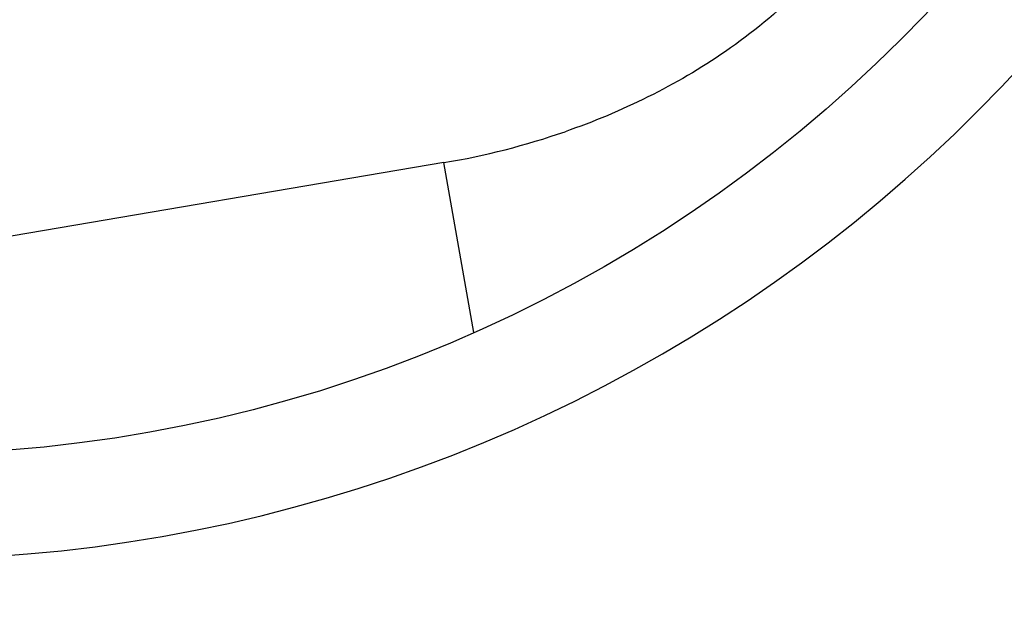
# Model space of a CAD drawing. Header units: millimetres. Extents: x 0 to 210, y 0 to 297.
# Tile 40 of 73: x 54.3717 to 54.4108, y 151.8086 to 151.8323. Entities that reach past the tile are written whole.
import ezdxf
from ezdxf.enums import TextEntityAlignment as Align

# ---------------------------------------------------------------- set-up
doc = ezdxf.new("R2010")
doc.units = ezdxf.units.MM
doc.header["$LTSCALE"] = 19.36
doc.layers.get('0').update_dxf_attribs({"linetype": 'CONTINUOUS'})
doc.layers.add('Z_DIM_2D', color=7, linetype='CONTINUOUS')
doc.styles.add('TEXTSTYLE_3', font='helveticaneueltw1g-ltcn.otf')
doc.styles.add('TEXTSTYLE_4', font='gdt', dxfattribs={"width": 0.7})
doc.dimstyles.new('DIMSTYLE_1', dxfattribs={"dimtxt": 1.4, "dimasz": 3.5, "dimexe": 1.5, "dimexo": 0, "dimgap": 0.35, "dimtad": 0, "dimtih": 1, "dimtoh": 1, "dimlfac": 12.000000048, "dimdsep": 46, "dimtxsty": 'TEXTSTYLE_3', "dimblk": '_FILLED', "dimblk1": '_FILLED', "dimblk2": '_FILLED', "dimcen": 0.09, "dimclrt": 5, "dimazin": 2, "dimtol": 1, "dimtp": 0.3, "dimtm": 0.3, "dimtfac": 1, "dimtofl": 0, "dimtmove": 0, "dimatfit": 3, "dimldrblk": '_FILLED', "dimfxl": 1, "dimtolj": 1, "dimarcsym": 0})
doc.dimstyles.new('DIMSTYLE_3', dxfattribs={"dimtxt": 1.4, "dimasz": 3.5, "dimexe": 1.5, "dimexo": 0, "dimgap": 0.35, "dimtad": 0, "dimtih": 1, "dimtoh": 1, "dimdec": 3, "dimlfac": 12.000000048, "dimdsep": 46, "dimtxsty": 'TEXTSTYLE_3', "dimblk": '_FILLED', "dimblk1": '_FILLED', "dimblk2": '_FILLED', "dimcen": 0.09, "dimclrt": 5, "dimazin": 2, "dimtol": 1, "dimtp": 0.3, "dimtm": 0.3, "dimtfac": 1, "dimtdec": 3, "dimtofl": 0, "dimtmove": 0, "dimatfit": 3, "dimldrblk": '_FILLED', "dimfxl": 1, "dimtolj": 1, "dimarcsym": 0})
doc.dimstyles.new('DIMSTYLE_4', dxfattribs={"dimtxt": 1.4, "dimasz": 3.5, "dimexe": 1.5, "dimexo": 0, "dimgap": 0.35, "dimtad": 0, "dimtih": 1, "dimtoh": 1, "dimdec": 3, "dimlfac": 12.000000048, "dimdsep": 46, "dimtxsty": 'TEXTSTYLE_3', "dimblk": '_FILLED', "dimblk1": '_FILLED', "dimblk2": '_FILLED', "dimcen": 0.09, "dimclrt": 5, "dimazin": 2, "dimtol": 1, "dimtp": 0.4, "dimtm": 0.4, "dimtfac": 1, "dimtdec": 3, "dimtofl": 0, "dimtmove": 0, "dimatfit": 3, "dimldrblk": '_FILLED', "dimfxl": 1, "dimtolj": 1, "dimarcsym": 0})

# ---------------------------------------------------------------- blocks, each defined once
blk = doc.blocks.new('*D0')
at = {"layer": 'Z_DIM_2D', "color": 2, "linetype": 'CONTINUOUS'}
blk.add_line((53.7385570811, 152.5150399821), (53.7385570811, 147.3402091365), dxfattribs=at)
at = {"layer": 'Z_DIM_2D', "color": 5, "linetype": 'CONTINUOUS'}
for s, height, style, p in [('0.3', 0.98, 'TEXTSTYLE_3', (54.2285570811, 146.6402091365)), ('`', 0.98, 'TEXTSTYLE_4', (54.2285570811, 144.9946867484)), ('34.48', 1.4, 'TEXTSTYLE_3', (54.4385570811, 143.8513534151))]:
    blk.add_text(s, height=height, rotation=90, dxfattribs=dict(at, style=style)).set_placement(p, align=Align.RIGHT)
blk = doc.blocks.new('_FILLED')
at = {"color": 0, "linetype": 'BYBLOCK'}
blk.add_solid([(0, 0), (-1, 0.125), (-1, -0.125)], dxfattribs=at)
blk = doc.blocks.new('_NONE')
blk = doc.blocks.new('*D2')
at = {"layer": 'Z_DIM_2D', "color": 2, "linetype": 'CONTINUOUS'}
for p, q in [((54.1564952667, 152.4525399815), (54.1564952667, 150.5886575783)), ((54.1564952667, 150.5886575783), (56.1076576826, 150.163455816)), ((56.1076576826, 150.163455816), (56.1076576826, 147.3402091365))]:
    blk.add_line(p, q, dxfattribs=at)
at = {"layer": 'Z_DIM_2D', "color": 5, "linetype": 'CONTINUOUS'}
for s, height, style, p in [('0.3', 0.98, 'TEXTSTYLE_3', (56.5976576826, 146.6402091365)), ('`', 0.98, 'TEXTSTYLE_4', (56.5976576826, 144.9946867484)), ('39.5', 1.4, 'TEXTSTYLE_3', (56.8076576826, 143.8513534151))]:
    blk.add_text(s, height=height, rotation=90, dxfattribs=dict(at, style=style)).set_placement(p, align=Align.RIGHT)
blk = doc.blocks.new('*D3')
at = {"layer": 'Z_DIM_2D', "color": 2, "linetype": 'CONTINUOUS'}
for p, q in [((60.8231622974, 152.4525399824), (60.8231622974, 150.4755057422)), ((60.8231622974, 150.4755057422), (58.7593553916, 149.977222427)), ((58.7593553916, 149.977222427), (58.7593553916, 147.3402091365))]:
    blk.add_line(p, q, dxfattribs=at)
at = {"layer": 'Z_DIM_2D', "color": 5, "linetype": 'CONTINUOUS'}
for s, height, style, p in [('0.3', 0.98, 'TEXTSTYLE_3', (59.2493553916, 146.6402091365)), ('`', 0.98, 'TEXTSTYLE_4', (59.2493553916, 144.9946867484)), ('119.5', 1.4, 'TEXTSTYLE_3', (59.4593553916, 143.8513534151))]:
    blk.add_text(s, height=height, rotation=90, dxfattribs=dict(at, style=style)).set_placement(p, align=Align.RIGHT)
blk = doc.blocks.new('*D4')
at = {"layer": 'Z_DIM_2D', "color": 2, "linetype": 'CONTINUOUS'}
blk.add_line((61.2648277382, 152.5150399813), (61.2648277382, 147.3402091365), dxfattribs=at)
at = {"layer": 'Z_DIM_2D', "color": 5, "linetype": 'CONTINUOUS'}
for s, height, style, p in [('0.3', 0.98, 'TEXTSTYLE_3', (61.7548277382, 146.6402091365)), ('`', 0.98, 'TEXTSTYLE_4', (61.7548277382, 144.9946867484)), ('124.8', 1.4, 'TEXTSTYLE_3', (61.9648277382, 143.8513534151))]:
    blk.add_text(s, height=height, rotation=90, dxfattribs=dict(at, style=style)).set_placement(p, align=Align.RIGHT)
blk = doc.blocks.new('*D5')
at = {"layer": 'Z_DIM_2D', "color": 2, "linetype": 'CONTINUOUS'}
blk.add_line((63.7398285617, 152.5150399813), (63.7398285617, 147.3402091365), dxfattribs=at)
at = {"layer": 'Z_DIM_2D', "color": 5, "linetype": 'CONTINUOUS'}
for s, height, style, p in [('0.3', 0.98, 'TEXTSTYLE_3', (64.2298285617, 146.6402091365)), ('`', 0.98, 'TEXTSTYLE_4', (64.2298285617, 144.9946867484)), ('154.5', 1.4, 'TEXTSTYLE_3', (64.4398285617, 143.8513534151))]:
    blk.add_text(s, height=height, rotation=90, dxfattribs=dict(at, style=style)).set_placement(p, align=Align.RIGHT)
blk = doc.blocks.new('*D6')
at = {"layer": 'Z_DIM_2D', "color": 2, "linetype": 'CONTINUOUS'}
for p, q in [((64.1564952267, 152.4525399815), (64.1564952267, 150.6542908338)), ((64.1564952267, 150.6542908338), (65.4583074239, 149.952707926)), ((65.4583074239, 149.952707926), (65.4583074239, 147.3402091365))]:
    blk.add_line(p, q, dxfattribs=at)
at = {"layer": 'Z_DIM_2D', "color": 5, "linetype": 'CONTINUOUS'}
for s, height, style, p in [('0.3', 0.98, 'TEXTSTYLE_3', (65.9483074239, 146.6402091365)), ('`', 0.98, 'TEXTSTYLE_4', (65.9483074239, 144.9946867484)), ('159.5', 1.4, 'TEXTSTYLE_3', (66.1583074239, 143.8513534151))]:
    blk.add_text(s, height=height, rotation=90, dxfattribs=dict(at, style=style)).set_placement(p, align=Align.RIGHT)
blk = doc.blocks.new('*D7')
at = {"layer": 'Z_DIM_2D', "color": 2, "linetype": 'CONTINUOUS'}
blk.add_line((67.0731618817, 152.5150399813), (67.0731618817, 147.3402091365), dxfattribs=at)
at = {"layer": 'Z_DIM_2D', "color": 5, "linetype": 'CONTINUOUS'}
for s, height, style, p in [('0.3', 0.98, 'TEXTSTYLE_3', (67.5631618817, 146.6402091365)), ('`', 0.98, 'TEXTSTYLE_4', (67.5631618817, 144.9946867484)), ('194.5', 1.4, 'TEXTSTYLE_3', (67.7731618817, 143.8513534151))]:
    blk.add_text(s, height=height, rotation=90, dxfattribs=dict(at, style=style)).set_placement(p, align=Align.RIGHT)
blk = doc.blocks.new('*D8')
at = {"layer": 'Z_DIM_2D', "color": 2, "linetype": 'CONTINUOUS'}
for p, q in [((67.4898285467, 152.4525399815), (67.4898285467, 150.3189837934)), ((67.4898285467, 150.3189837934), (68.8730183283, 150.0200138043)), ((68.8730183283, 150.0200138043), (68.8730183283, 147.3402091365))]:
    blk.add_line(p, q, dxfattribs=at)
at = {"layer": 'Z_DIM_2D', "color": 5, "linetype": 'CONTINUOUS'}
for s, height, style, p in [('0.3', 0.98, 'TEXTSTYLE_3', (69.3630183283, 146.6402091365)), ('`', 0.98, 'TEXTSTYLE_4', (69.3630183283, 144.9946867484)), ('199.5', 1.4, 'TEXTSTYLE_3', (69.5730183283, 143.8513534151))]:
    blk.add_text(s, height=height, rotation=90, dxfattribs=dict(at, style=style)).set_placement(p, align=Align.RIGHT)
blk = doc.blocks.new('*D9')
at = {"layer": 'Z_DIM_2D', "color": 2, "linetype": 'CONTINUOUS'}
blk.add_line((70.8231622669, 152.4525399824), (70.8231622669, 147.3402091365), dxfattribs=at)
at = {"layer": 'Z_DIM_2D', "color": 5, "linetype": 'CONTINUOUS'}
for s, height, style, p in [('0.3', 0.98, 'TEXTSTYLE_3', (71.3131622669, 146.6402091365)), ('`', 0.98, 'TEXTSTYLE_4', (71.3131622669, 144.9946867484)), ('239.5', 1.4, 'TEXTSTYLE_3', (71.5231622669, 143.8513534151))]:
    blk.add_text(s, height=height, rotation=90, dxfattribs=dict(at, style=style)).set_placement(p, align=Align.RIGHT)
blk = doc.blocks.new('*D10')
at = {"layer": 'Z_DIM_2D', "color": 2, "linetype": 'CONTINUOUS'}
for p, q in [((71.2398281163, 152.5150416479), (71.2398281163, 150.1321599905)), ((71.2398281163, 150.1321599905), (72.6999055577, 149.7999711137)), ((72.6999055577, 149.7999711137), (72.6999055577, 147.3402091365))]:
    blk.add_line(p, q, dxfattribs=at)
at = {"layer": 'Z_DIM_2D', "color": 5, "linetype": 'CONTINUOUS'}
for s, height, style, p in [('0.3', 0.98, 'TEXTSTYLE_3', (73.1899055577, 146.6402091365)), ('`', 0.98, 'TEXTSTYLE_4', (73.1899055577, 144.9946867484)), ('244.5', 1.4, 'TEXTSTYLE_3', (73.3999055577, 143.8513534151))]:
    blk.add_text(s, height=height, rotation=90, dxfattribs=dict(at, style=style)).set_placement(p, align=Align.RIGHT)
blk = doc.blocks.new('*D11')
at = {"layer": 'Z_DIM_2D', "color": 2, "linetype": 'CONTINUOUS'}
blk.add_line((74.181494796, 152.4525416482), (74.181494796, 147.3402091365), dxfattribs=at)
at = {"layer": 'Z_DIM_2D', "color": 5, "linetype": 'CONTINUOUS'}
for s, height, style, p in [('0.3', 0.98, 'TEXTSTYLE_3', (74.671494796, 146.6402091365)), ('`', 0.98, 'TEXTSTYLE_4', (74.671494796, 144.9946867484)), ('279.8', 1.4, 'TEXTSTYLE_3', (74.881494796, 143.8513534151))]:
    blk.add_text(s, height=height, rotation=90, dxfattribs=dict(at, style=style)).set_placement(p, align=Align.RIGHT)
blk = doc.blocks.new('*D12')
at = {"layer": 'Z_DIM_2D', "color": 2, "linetype": 'CONTINUOUS'}
for p, q in [((74.5981618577, 152.5150416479), (74.5981618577, 150.3484979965)), ((74.5981618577, 150.3484979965), (75.7033082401, 149.7638455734)), ((75.7033082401, 149.7638455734), (75.7033082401, 147.3402091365))]:
    blk.add_line(p, q, dxfattribs=at)
at = {"layer": 'Z_DIM_2D', "color": 5, "linetype": 'CONTINUOUS'}
for s, height, style, p in [('0.3', 0.98, 'TEXTSTYLE_3', (76.1933082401, 146.6402091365)), ('`', 0.98, 'TEXTSTYLE_4', (76.1933082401, 144.9946867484)), ('284.8', 1.4, 'TEXTSTYLE_3', (76.4033082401, 143.8513534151))]:
    blk.add_text(s, height=height, rotation=90, dxfattribs=dict(at, style=style)).set_placement(p, align=Align.RIGHT)
blk = doc.blocks.new('*D13')
at = {"layer": 'Z_DIM_2D', "color": 2, "linetype": 'CONTINUOUS'}
blk.add_line((77.0731614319, 152.5150416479), (77.0731614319, 147.3402091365), dxfattribs=at)
at = {"layer": 'Z_DIM_2D', "color": 5, "linetype": 'CONTINUOUS'}
for s, height, style, p in [('0.3', 0.98, 'TEXTSTYLE_3', (77.5631614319, 146.6402091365)), ('`', 0.98, 'TEXTSTYLE_4', (77.5631614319, 144.9946867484)), ('314.5', 1.4, 'TEXTSTYLE_3', (77.7731614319, 143.8513534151))]:
    blk.add_text(s, height=height, rotation=90, dxfattribs=dict(at, style=style)).set_placement(p, align=Align.RIGHT)
blk = doc.blocks.new('*D14')
at = {"layer": 'Z_DIM_2D', "color": 2, "linetype": 'CONTINUOUS'}
for p, q in [((77.4964006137, 152.4525399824), (77.4964006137, 150.2411179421)), ((77.4964006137, 150.2411179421), (78.5715100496, 149.8584363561)), ((78.5715100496, 149.8584363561), (78.5715100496, 147.3402091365))]:
    blk.add_line(p, q, dxfattribs=at)
at = {"layer": 'Z_DIM_2D', "color": 5, "linetype": 'CONTINUOUS'}
for s, height, style, p in [('0.3', 0.98, 'TEXTSTYLE_3', (79.0615100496, 146.6402091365)), ('`', 0.98, 'TEXTSTYLE_4', (79.0615100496, 144.9946867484)), ('319.58', 1.4, 'TEXTSTYLE_3', (79.2715100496, 143.8513534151))]:
    blk.add_text(s, height=height, rotation=90, dxfattribs=dict(at, style=style)).set_placement(p, align=Align.RIGHT)
blk = doc.blocks.new('*D15')
at = {"layer": 'Z_DIM_2D', "color": 2, "linetype": 'CONTINUOUS'}
blk.add_line((80.4064951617, 152.5150399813), (80.4064951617, 147.3402091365), dxfattribs=at)
at = {"layer": 'Z_DIM_2D', "color": 5, "linetype": 'CONTINUOUS'}
for s, height, style, p in [('0.3', 0.98, 'TEXTSTYLE_3', (80.8964951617, 146.6402091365)), ('`', 0.98, 'TEXTSTYLE_4', (80.8964951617, 144.9946867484)), ('354.5', 1.4, 'TEXTSTYLE_3', (81.1064951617, 143.8513534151))]:
    blk.add_text(s, height=height, rotation=90, dxfattribs=dict(at, style=style)).set_placement(p, align=Align.RIGHT)
blk = doc.blocks.new('*D16')
at = {"layer": 'Z_DIM_2D', "color": 2, "linetype": 'CONTINUOUS'}
for p, q in [((80.8231618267, 152.4525399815), (80.8231618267, 150.226667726)), ((80.8231618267, 150.226667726), (81.9329292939, 150.0991071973)), ((81.9329292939, 150.0991071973), (81.9329292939, 147.3402091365))]:
    blk.add_line(p, q, dxfattribs=at)
at = {"layer": 'Z_DIM_2D', "color": 5, "linetype": 'CONTINUOUS'}
for s, height, style, p in [('0.3', 0.98, 'TEXTSTYLE_3', (82.4229292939, 146.6402091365)), ('`', 0.98, 'TEXTSTYLE_4', (82.4229292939, 144.9946867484)), ('359.5', 1.4, 'TEXTSTYLE_3', (82.6329292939, 143.8513534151))]:
    blk.add_text(s, height=height, rotation=90, dxfattribs=dict(at, style=style)).set_placement(p, align=Align.RIGHT)
blk = doc.blocks.new('*D17')
at = {"layer": 'Z_DIM_2D', "color": 2, "linetype": 'CONTINUOUS'}
for p, q in [((84.1564951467, 152.4525399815), (84.1564951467, 150.0512520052)), ((84.1564951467, 150.0512520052), (83.757416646, 149.5622699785)), ((83.757416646, 149.5622699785), (83.757416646, 147.3402091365))]:
    blk.add_line(p, q, dxfattribs=at)
at = {"layer": 'Z_DIM_2D', "color": 5, "linetype": 'CONTINUOUS'}
for s, height, style, p in [('0.3', 0.98, 'TEXTSTYLE_3', (84.247416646, 146.6402091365)), ('`', 0.98, 'TEXTSTYLE_4', (84.247416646, 144.9946867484)), ('399.5', 1.4, 'TEXTSTYLE_3', (84.457416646, 143.8513534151))]:
    blk.add_text(s, height=height, rotation=90, dxfattribs=dict(at, style=style)).set_placement(p, align=Align.RIGHT)
blk = doc.blocks.new('*D18')
at = {"layer": 'Z_DIM_2D', "color": 2, "linetype": 'CONTINUOUS'}
for p, q in [((84.5731618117, 152.5150399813), (84.5731618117, 150.0725120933)), ((84.5731618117, 150.0725120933), (85.5007438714, 149.8599112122)), ((85.5007438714, 149.8599112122), (85.5007438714, 147.3402091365))]:
    blk.add_line(p, q, dxfattribs=at)
at = {"layer": 'Z_DIM_2D', "color": 5, "linetype": 'CONTINUOUS'}
for s, height, style, p in [('0.3', 0.98, 'TEXTSTYLE_3', (85.9907438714, 146.6402091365)), ('`', 0.98, 'TEXTSTYLE_4', (85.9907438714, 144.9946867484)), ('404.5', 1.4, 'TEXTSTYLE_3', (86.2007438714, 143.8513534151))]:
    blk.add_text(s, height=height, rotation=90, dxfattribs=dict(at, style=style)).set_placement(p, align=Align.RIGHT)
blk = doc.blocks.new('*D19')
at = {"layer": 'Z_DIM_2D', "color": 2, "linetype": 'CONTINUOUS'}
blk.add_line((87.0731618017, 152.5150399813), (87.0731618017, 147.3402091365), dxfattribs=at)
at = {"layer": 'Z_DIM_2D', "color": 5, "linetype": 'CONTINUOUS'}
for s, height, style, p in [('0.3', 0.98, 'TEXTSTYLE_3', (87.5631618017, 146.6402091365)), ('`', 0.98, 'TEXTSTYLE_4', (87.5631618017, 144.9946867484)), ('434.5', 1.4, 'TEXTSTYLE_3', (87.7731618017, 143.8513534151))]:
    blk.add_text(s, height=height, rotation=90, dxfattribs=dict(at, style=style)).set_placement(p, align=Align.RIGHT)
blk = doc.blocks.new('*D20')
at = {"layer": 'Z_DIM_2D', "color": 2, "linetype": 'CONTINUOUS'}
for p, q in [((87.5148285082, 152.4525399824), (87.5148285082, 150.0970940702)), ((87.5148285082, 150.0970940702), (88.5834566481, 149.7144124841)), ((88.5834566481, 149.7144124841), (88.5834566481, 147.3402091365))]:
    blk.add_line(p, q, dxfattribs=at)
at = {"layer": 'Z_DIM_2D', "color": 5, "linetype": 'CONTINUOUS'}
for s, height, style, p in [('0.3', 0.98, 'TEXTSTYLE_3', (89.0734566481, 146.6402091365)), ('`', 0.98, 'TEXTSTYLE_4', (89.0734566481, 144.9946867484)), ('439.8', 1.4, 'TEXTSTYLE_3', (89.2834566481, 143.8513534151))]:
    blk.add_text(s, height=height, rotation=90, dxfattribs=dict(at, style=style)).set_placement(p, align=Align.RIGHT)
blk = doc.blocks.new('*D21')
at = {"layer": 'Z_DIM_2D', "color": 2, "linetype": 'CONTINUOUS'}
for p, q in [((87.9314951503, 152.5150416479), (87.9314951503, 150.3947353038)), ((87.9314951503, 150.3947353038), (90.1779632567, 149.8632331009)), ((90.1779632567, 149.8632331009), (90.1779632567, 147.3402091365))]:
    blk.add_line(p, q, dxfattribs=at)
at = {"layer": 'Z_DIM_2D', "color": 5, "linetype": 'CONTINUOUS'}
for s, height, style, p in [('0.3', 0.98, 'TEXTSTYLE_3', (90.6679632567, 146.6402091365)), ('`', 0.98, 'TEXTSTYLE_4', (90.6679632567, 144.9946867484)), ('444.8', 1.4, 'TEXTSTYLE_3', (90.8779632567, 143.8513534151))]:
    blk.add_text(s, height=height, rotation=90, dxfattribs=dict(at, style=style)).set_placement(p, align=Align.RIGHT)
blk = doc.blocks.new('*D22')
at = {"layer": 'Z_DIM_2D', "color": 2, "linetype": 'CONTINUOUS'}
for p, q in [((93.7398284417, 152.5150399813), (93.7398284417, 150.3119277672)), ((93.7398284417, 150.3119277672), (92.1707702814, 149.6741251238)), ((92.1707702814, 149.6741251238), (92.1707702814, 147.3402091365))]:
    blk.add_line(p, q, dxfattribs=at)
at = {"layer": 'Z_DIM_2D', "color": 5, "linetype": 'CONTINUOUS'}
for s, height, style, p in [('0.3', 0.98, 'TEXTSTYLE_3', (92.6607702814, 146.6402091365)), ('`', 0.98, 'TEXTSTYLE_4', (92.6607702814, 144.9946867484)), ('514.5', 1.4, 'TEXTSTYLE_3', (92.8707702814, 143.8513534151))]:
    blk.add_text(s, height=height, rotation=90, dxfattribs=dict(at, style=style)).set_placement(p, align=Align.RIGHT)
blk = doc.blocks.new('*D23')
at = {"layer": 'Z_DIM_2D', "color": 2, "linetype": 'CONTINUOUS'}
blk.add_line((94.1564972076, 152.4525399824), (94.1564972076, 147.3402091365), dxfattribs=at)
at = {"layer": 'Z_DIM_2D', "color": 5, "linetype": 'CONTINUOUS'}
for s, height, style, p in [('0.3', 0.98, 'TEXTSTYLE_3', (94.6464972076, 146.6402091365)), ('`', 0.98, 'TEXTSTYLE_4', (94.6464972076, 144.9946867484)), ('519.5', 1.4, 'TEXTSTYLE_3', (94.8564972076, 143.8513534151))]:
    blk.add_text(s, height=height, rotation=90, dxfattribs=dict(at, style=style)).set_placement(p, align=Align.RIGHT)
blk = doc.blocks.new('*D24')
at = {"layer": 'Z_DIM_2D', "color": 2, "linetype": 'CONTINUOUS'}
for p, q in [((94.5731613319, 152.5150416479), (94.5731613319, 150.2973114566)), ((94.5731613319, 150.2973114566), (96.1171741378, 149.7020289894)), ((96.1171741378, 149.7020289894), (96.1171741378, 147.3402091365))]:
    blk.add_line(p, q, dxfattribs=at)
at = {"layer": 'Z_DIM_2D', "color": 5, "linetype": 'CONTINUOUS'}
for s, height, style, p in [('0.3', 0.98, 'TEXTSTYLE_3', (96.6071741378, 146.6402091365)), ('`', 0.98, 'TEXTSTYLE_4', (96.6071741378, 144.9946867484)), ('524.5', 1.4, 'TEXTSTYLE_3', (96.8171741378, 143.8513534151))]:
    blk.add_text(s, height=height, rotation=90, dxfattribs=dict(at, style=style)).set_placement(p, align=Align.RIGHT)
blk = doc.blocks.new('*D25')
at = {"layer": 'Z_DIM_2D', "color": 2, "linetype": 'CONTINUOUS'}
for p, q in [((100.4064946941, 152.5150416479), (100.4064946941, 150.26249391)), ((100.4064946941, 150.26249391), (98.4871133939, 149.6645539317)), ((98.4871133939, 149.6645539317), (98.4871133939, 147.3402091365))]:
    blk.add_line(p, q, dxfattribs=at)
at = {"layer": 'Z_DIM_2D', "color": 5, "linetype": 'CONTINUOUS'}
for s, height, style, p in [('0.3', 0.98, 'TEXTSTYLE_3', (98.9771133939, 146.6402091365)), ('`', 0.98, 'TEXTSTYLE_4', (98.9771133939, 144.9946867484)), ('594.5', 1.4, 'TEXTSTYLE_3', (99.1871133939, 143.8513534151))]:
    blk.add_text(s, height=height, rotation=90, dxfattribs=dict(at, style=style)).set_placement(p, align=Align.RIGHT)
blk = doc.blocks.new('*D26')
at = {"layer": 'Z_DIM_2D', "color": 2, "linetype": 'CONTINUOUS'}
blk.add_line((100.8237204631, 152.4525399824), (100.8237204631, 147.3402091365), dxfattribs=at)
at = {"layer": 'Z_DIM_2D', "color": 5, "linetype": 'CONTINUOUS'}
for s, height, style, p in [('0.3', 0.98, 'TEXTSTYLE_3', (101.3137204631, 146.6402091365)), ('`', 0.98, 'TEXTSTYLE_4', (101.3137204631, 144.9946867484)), ('599.51', 1.4, 'TEXTSTYLE_3', (101.5237204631, 143.8513534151))]:
    blk.add_text(s, height=height, rotation=90, dxfattribs=dict(at, style=style)).set_placement(p, align=Align.RIGHT)
blk = doc.blocks.new('*D27')
at = {"layer": 'Z_DIM_2D', "color": 2, "linetype": 'CONTINUOUS'}
for p, q in [((101.2648297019, 152.5150416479), (101.2648297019, 150.2287559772)), ((101.2648297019, 150.2287559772), (103.0178582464, 149.6308159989)), ((103.0178582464, 149.6308159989), (103.0178582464, 147.3402091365))]:
    blk.add_line(p, q, dxfattribs=at)
at = {"layer": 'Z_DIM_2D', "color": 5, "linetype": 'CONTINUOUS'}
for s, height, style, p in [('0.3', 0.98, 'TEXTSTYLE_3', (103.5078582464, 146.6402091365)), ('`', 0.98, 'TEXTSTYLE_4', (103.5078582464, 144.9946867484)), ('604.8', 1.4, 'TEXTSTYLE_3', (103.7178582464, 143.8513534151))]:
    blk.add_text(s, height=height, rotation=90, dxfattribs=dict(at, style=style)).set_placement(p, align=Align.RIGHT)
blk = doc.blocks.new('*D28')
at = {"layer": 'Z_DIM_2D', "color": 2, "linetype": 'CONTINUOUS'}
for p, q in [((107.0731617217, 152.5150399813), (107.0731617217, 150.3866430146)), ((107.0731617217, 150.3866430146), (105.5114158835, 149.6558274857)), ((105.5114158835, 149.6558274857), (105.5114158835, 147.3402091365))]:
    blk.add_line(p, q, dxfattribs=at)
at = {"layer": 'Z_DIM_2D', "color": 5, "linetype": 'CONTINUOUS'}
for s, height, style, p in [('0.3', 0.98, 'TEXTSTYLE_3', (106.0014158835, 146.6402091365)), ('`', 0.98, 'TEXTSTYLE_4', (106.0014158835, 144.9946867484)), ('674.5', 1.4, 'TEXTSTYLE_3', (106.2114158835, 143.8513534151))]:
    blk.add_text(s, height=height, rotation=90, dxfattribs=dict(at, style=style)).set_placement(p, align=Align.RIGHT)
blk = doc.blocks.new('*D29')
at = {"layer": 'Z_DIM_2D', "color": 2, "linetype": 'CONTINUOUS'}
blk.add_line((107.4898283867, 152.4525399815), (107.4898283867, 147.3402091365), dxfattribs=at)
at = {"layer": 'Z_DIM_2D', "color": 5, "linetype": 'CONTINUOUS'}
for s, height, style, p in [('0.3', 0.98, 'TEXTSTYLE_3', (107.9798283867, 146.6402091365)), ('`', 0.98, 'TEXTSTYLE_4', (107.9798283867, 144.9946867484)), ('679.5', 1.4, 'TEXTSTYLE_3', (108.1898283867, 143.8513534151))]:
    blk.add_text(s, height=height, rotation=90, dxfattribs=dict(at, style=style)).set_placement(p, align=Align.RIGHT)
blk = doc.blocks.new('*D30')
at = {"layer": 'Z_DIM_2D', "color": 2, "linetype": 'CONTINUOUS'}
for p, q in [((107.9064950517, 152.5150399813), (107.9064950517, 150.3866430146)), ((107.9064950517, 150.3866430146), (108.9661802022, 150.0544541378)), ((108.9661802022, 150.0544541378), (108.9661802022, 147.3402091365))]:
    blk.add_line(p, q, dxfattribs=at)
at = {"layer": 'Z_DIM_2D', "color": 5, "linetype": 'CONTINUOUS'}
for s, height, style, p in [('0.3', 0.98, 'TEXTSTYLE_3', (109.4561802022, 146.6402091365)), ('`', 0.98, 'TEXTSTYLE_4', (109.4561802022, 144.9946867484)), ('684.5', 1.4, 'TEXTSTYLE_3', (109.6661802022, 143.8513534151))]:
    blk.add_text(s, height=height, rotation=90, dxfattribs=dict(at, style=style)).set_placement(p, align=Align.RIGHT)
blk = doc.blocks.new('*D31')
at = {"layer": 'Z_DIM_2D', "color": 2, "linetype": 'CONTINUOUS'}
blk.add_line((110.4064950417, 152.5150399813), (110.4064950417, 147.3402091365), dxfattribs=at)
at = {"layer": 'Z_DIM_2D', "color": 5, "linetype": 'CONTINUOUS'}
for s, height, style, p in [('0.3', 0.98, 'TEXTSTYLE_3', (110.8964950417, 146.6402091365)), ('`', 0.98, 'TEXTSTYLE_4', (110.8964950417, 144.9946867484)), ('714.5', 1.4, 'TEXTSTYLE_3', (111.1064950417, 143.8513534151))]:
    blk.add_text(s, height=height, rotation=90, dxfattribs=dict(at, style=style)).set_placement(p, align=Align.RIGHT)
blk = doc.blocks.new('*D32')
at = {"layer": 'Z_DIM_2D', "color": 2, "linetype": 'CONTINUOUS'}
for p, q in [((110.8231617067, 152.4525399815), (110.8231617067, 150.1541108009)), ((110.8231617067, 150.1541108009), (112.2216311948, 149.6558274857)), ((112.2216311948, 149.6558274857), (112.2216311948, 147.3402091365))]:
    blk.add_line(p, q, dxfattribs=at)
at = {"layer": 'Z_DIM_2D', "color": 5, "linetype": 'CONTINUOUS'}
for s, height, style, p in [('0.3', 0.98, 'TEXTSTYLE_3', (112.7116311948, 146.6402091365)), ('`', 0.98, 'TEXTSTYLE_4', (112.7116311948, 144.9946867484)), ('719.5', 1.4, 'TEXTSTYLE_3', (112.9216311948, 143.8513534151))]:
    blk.add_text(s, height=height, rotation=90, dxfattribs=dict(at, style=style)).set_placement(p, align=Align.RIGHT)
blk = doc.blocks.new('*D33')
at = {"layer": 'Z_DIM_2D', "color": 2, "linetype": 'CONTINUOUS'}
blk.add_line((114.1814945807, 152.4525416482), (114.1814945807, 147.3402091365), dxfattribs=at)
at = {"layer": 'Z_DIM_2D', "color": 5, "linetype": 'CONTINUOUS'}
for s, height, style, p in [('0.3', 0.98, 'TEXTSTYLE_3', (114.6714945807, 146.6402091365)), ('`', 0.98, 'TEXTSTYLE_4', (114.6714945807, 144.9946867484)), ('759.8', 1.4, 'TEXTSTYLE_3', (114.8814945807, 143.8513534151))]:
    blk.add_text(s, height=height, rotation=90, dxfattribs=dict(at, style=style)).set_placement(p, align=Align.RIGHT)
blk = doc.blocks.new('*D34')
at = {"layer": 'Z_DIM_2D', "color": 2, "linetype": 'CONTINUOUS'}
for p, q in [((114.5981629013, 152.5150416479), (114.5981629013, 149.6595853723)), ((114.5981629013, 149.6595853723), (115.9313297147, 149.2769037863)), ((115.9313297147, 149.2769037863), (115.9313297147, 147.3402091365))]:
    blk.add_line(p, q, dxfattribs=at)
at = {"layer": 'Z_DIM_2D', "color": 5, "linetype": 'CONTINUOUS'}
for s, height, style, p in [('0.3', 0.98, 'TEXTSTYLE_3', (116.4213297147, 146.6402091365)), ('`', 0.98, 'TEXTSTYLE_4', (116.4213297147, 144.9946867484)), ('764.8', 1.4, 'TEXTSTYLE_3', (116.6313297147, 143.8513534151))]:
    blk.add_text(s, height=height, rotation=90, dxfattribs=dict(at, style=style)).set_placement(p, align=Align.RIGHT)
blk = doc.blocks.new('*D35')
at = {"layer": 'Z_DIM_2D', "color": 2, "linetype": 'CONTINUOUS'}
blk.add_line((117.4898287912, 152.4525399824), (117.4898287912, 147.3402091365), dxfattribs=at)
at = {"layer": 'Z_DIM_2D', "color": 5, "linetype": 'CONTINUOUS'}
for s, height, style, p in [('0.3', 0.98, 'TEXTSTYLE_3', (117.9798287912, 146.6402091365)), ('`', 0.98, 'TEXTSTYLE_4', (117.9798287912, 144.9946867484)), ('799.5', 1.4, 'TEXTSTYLE_3', (118.1898287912, 143.8513534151))]:
    blk.add_text(s, height=height, rotation=90, dxfattribs=dict(at, style=style)).set_placement(p, align=Align.RIGHT)
blk = doc.blocks.new('*D36')
at = {"layer": 'Z_DIM_2D', "color": 2, "linetype": 'CONTINUOUS'}
for p, q in [((117.9064945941, 152.5150416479), (117.9064945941, 150.4501948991)), ((117.9064945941, 150.4501948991), (119.1426660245, 150.1270415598)), ((119.1426660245, 150.1270415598), (119.1426660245, 147.3402091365))]:
    blk.add_line(p, q, dxfattribs=at)
at = {"layer": 'Z_DIM_2D', "color": 5, "linetype": 'CONTINUOUS'}
for s, height, style, p in [('0.3', 0.98, 'TEXTSTYLE_3', (119.6326660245, 146.6402091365)), ('`', 0.98, 'TEXTSTYLE_4', (119.6326660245, 144.9946867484)), ('804.5', 1.4, 'TEXTSTYLE_3', (119.8426660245, 143.8513534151))]:
    blk.add_text(s, height=height, rotation=90, dxfattribs=dict(at, style=style)).set_placement(p, align=Align.RIGHT)
blk = doc.blocks.new('*D37')
at = {"layer": 'Z_DIM_2D', "color": 2, "linetype": 'CONTINUOUS'}
blk.add_line((120.4064950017, 152.5150399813), (120.4064950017, 147.3402091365), dxfattribs=at)
at = {"layer": 'Z_DIM_2D', "color": 5, "linetype": 'CONTINUOUS'}
for s, height, style, p in [('0.3', 0.98, 'TEXTSTYLE_3', (120.8964950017, 146.6402091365)), ('`', 0.98, 'TEXTSTYLE_4', (120.8964950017, 144.9946867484)), ('834.5', 1.4, 'TEXTSTYLE_3', (121.1064950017, 143.8513534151))]:
    blk.add_text(s, height=height, rotation=90, dxfattribs=dict(at, style=style)).set_placement(p, align=Align.RIGHT)
blk = doc.blocks.new('*D38')
at = {"layer": 'Z_DIM_2D', "color": 2, "linetype": 'CONTINUOUS'}
for p, q in [((120.8231616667, 152.4525399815), (120.8231616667, 150.5053541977)), ((120.8231616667, 150.5053541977), (121.8705266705, 150.1439326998)), ((121.8705266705, 150.1439326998), (121.8705266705, 147.3402091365))]:
    blk.add_line(p, q, dxfattribs=at)
at = {"layer": 'Z_DIM_2D', "color": 5, "linetype": 'CONTINUOUS'}
for s, height, style, p in [('0.3', 0.98, 'TEXTSTYLE_3', (122.3605266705, 146.6402091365)), ('`', 0.98, 'TEXTSTYLE_4', (122.3605266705, 144.9946867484)), ('839.5', 1.4, 'TEXTSTYLE_3', (122.5705266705, 143.8513534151))]:
    blk.add_text(s, height=height, rotation=90, dxfattribs=dict(at, style=style)).set_placement(p, align=Align.RIGHT)
blk = doc.blocks.new('*D39')
at = {"layer": 'Z_DIM_2D', "color": 2, "linetype": 'CONTINUOUS'}
blk.add_line((123.7398279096, 152.5150416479), (123.7398279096, 147.3402091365), dxfattribs=at)
at = {"layer": 'Z_DIM_2D', "color": 5, "linetype": 'CONTINUOUS'}
for s, height, style, p in [('0.3', 0.98, 'TEXTSTYLE_3', (124.2298279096, 146.6402091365)), ('`', 0.98, 'TEXTSTYLE_4', (124.2298279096, 144.9946867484)), ('874.5', 1.4, 'TEXTSTYLE_3', (124.4398279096, 143.8513534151))]:
    blk.add_text(s, height=height, rotation=90, dxfattribs=dict(at, style=style)).set_placement(p, align=Align.RIGHT)
blk = doc.blocks.new('*D40')
at = {"layer": 'Z_DIM_2D', "color": 2, "linetype": 'CONTINUOUS'}
for p, q in [((124.1564970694, 152.4525399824), (124.1564970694, 149.8243670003)), ((124.1564970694, 149.8243670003), (125.2688188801, 149.3779051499)), ((125.2688188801, 149.3779051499), (125.2688188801, 147.3402091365))]:
    blk.add_line(p, q, dxfattribs=at)
at = {"layer": 'Z_DIM_2D', "color": 5, "linetype": 'CONTINUOUS'}
for s, height, style, p in [('0.3', 0.98, 'TEXTSTYLE_3', (125.7588188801, 146.6402091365)), ('`', 0.98, 'TEXTSTYLE_4', (125.7588188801, 144.9946867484)), ('879.5', 1.4, 'TEXTSTYLE_3', (125.9688188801, 143.8513534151))]:
    blk.add_text(s, height=height, rotation=90, dxfattribs=dict(at, style=style)).set_placement(p, align=Align.RIGHT)
blk = doc.blocks.new('*D41')
at = {"layer": 'Z_DIM_2D', "color": 2, "linetype": 'CONTINUOUS'}
blk.add_line((127.5148295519, 152.4525416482), (127.5148295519, 147.3402091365), dxfattribs=at)
at = {"layer": 'Z_DIM_2D', "color": 5, "linetype": 'CONTINUOUS'}
for s, height, style, p in [('0.3', 0.98, 'TEXTSTYLE_3', (128.0048295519, 146.6402091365)), ('`', 0.98, 'TEXTSTYLE_4', (128.0048295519, 144.9946867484)), ('919.8', 1.4, 'TEXTSTYLE_3', (128.2148295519, 143.8513534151))]:
    blk.add_text(s, height=height, rotation=90, dxfattribs=dict(at, style=style)).set_placement(p, align=Align.RIGHT)
blk = doc.blocks.new('*D42')
at = {"layer": 'Z_DIM_2D', "color": 2, "linetype": 'CONTINUOUS'}
for p, q in [((127.931496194, 152.5150416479), (127.931496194, 149.5626678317)), ((127.931496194, 149.5626678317), (129.1644945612, 149.2437665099)), ((129.1644945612, 149.2437665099), (129.1644945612, 147.3402091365))]:
    blk.add_line(p, q, dxfattribs=at)
at = {"layer": 'Z_DIM_2D', "color": 5, "linetype": 'CONTINUOUS'}
for s, height, style, p in [('0.3', 0.98, 'TEXTSTYLE_3', (129.6544945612, 146.6402091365)), ('`', 0.98, 'TEXTSTYLE_4', (129.6544945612, 144.9946867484)), ('924.8', 1.4, 'TEXTSTYLE_3', (129.8644945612, 143.8513534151))]:
    blk.add_text(s, height=height, rotation=90, dxfattribs=dict(at, style=style)).set_placement(p, align=Align.RIGHT)
blk = doc.blocks.new('*D43')
at = {"layer": 'Z_DIM_2D', "color": 2, "linetype": 'CONTINUOUS'}
blk.add_line((130.8231616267, 152.4525399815), (130.8231616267, 147.3402091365), dxfattribs=at)
at = {"layer": 'Z_DIM_2D', "color": 5, "linetype": 'CONTINUOUS'}
for s, height, style, p in [('0.3', 0.98, 'TEXTSTYLE_3', (131.3131616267, 146.6402091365)), ('`', 0.98, 'TEXTSTYLE_4', (131.3131616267, 144.9946867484)), ('959.5', 1.4, 'TEXTSTYLE_3', (131.5231616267, 143.8513534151))]:
    blk.add_text(s, height=height, rotation=90, dxfattribs=dict(at, style=style)).set_placement(p, align=Align.RIGHT)
blk = doc.blocks.new('*D44')
at = {"layer": 'Z_DIM_2D', "color": 2, "linetype": 'CONTINUOUS'}
for p, q in [((131.2398282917, 152.5150399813), (131.2398282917, 149.9470103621)), ((131.2398282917, 149.9470103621), (132.3661309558, 149.4580283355)), ((132.3661309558, 149.4580283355), (132.3661309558, 147.3402091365))]:
    blk.add_line(p, q, dxfattribs=at)
at = {"layer": 'Z_DIM_2D', "color": 5, "linetype": 'CONTINUOUS'}
for s, height, style, p in [('0.3', 0.98, 'TEXTSTYLE_3', (132.8561309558, 146.6402091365)), ('`', 0.98, 'TEXTSTYLE_4', (132.8561309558, 144.9946867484)), ('964.5', 1.4, 'TEXTSTYLE_3', (133.0661309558, 143.8513534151))]:
    blk.add_text(s, height=height, rotation=90, dxfattribs=dict(at, style=style)).set_placement(p, align=Align.RIGHT)
blk = doc.blocks.new('*D45')
at = {"layer": 'Z_DIM_2D', "color": 2, "linetype": 'CONTINUOUS'}
blk.add_line((133.7398282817, 152.5150399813), (133.7398282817, 147.3402091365), dxfattribs=at)
at = {"layer": 'Z_DIM_2D', "color": 5, "linetype": 'CONTINUOUS'}
for s, height, style, p in [('0.3', 0.98, 'TEXTSTYLE_3', (134.2298282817, 146.6402091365)), ('`', 0.98, 'TEXTSTYLE_4', (134.2298282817, 144.9946867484)), ('994.5', 1.4, 'TEXTSTYLE_3', (134.4398282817, 143.8513534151))]:
    blk.add_text(s, height=height, rotation=90, dxfattribs=dict(at, style=style)).set_placement(p, align=Align.RIGHT)
blk = doc.blocks.new('*D46')
at = {"layer": 'Z_DIM_2D', "color": 2, "linetype": 'CONTINUOUS'}
for p, q in [((134.1564949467, 152.4525399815), (134.1564949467, 149.9044901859)), ((134.1564949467, 149.9044901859), (135.4063235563, 149.4580283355)), ((135.4063235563, 149.4580283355), (135.4063235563, 147.3402091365))]:
    blk.add_line(p, q, dxfattribs=at)
at = {"layer": 'Z_DIM_2D', "color": 5, "linetype": 'CONTINUOUS'}
for s, height, style, p in [('0.3', 0.98, 'TEXTSTYLE_3', (135.8963235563, 146.6402091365)), ('`', 0.98, 'TEXTSTYLE_4', (135.8963235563, 144.9946867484)), ('999.5', 1.4, 'TEXTSTYLE_3', (136.1063235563, 143.8513534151))]:
    blk.add_text(s, height=height, rotation=90, dxfattribs=dict(at, style=style)).set_placement(p, align=Align.RIGHT)
blk = doc.blocks.new('*D47')
at = {"layer": 'Z_DIM_2D', "color": 2, "linetype": 'CONTINUOUS'}
blk.add_line((140.8231620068, 152.4525399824), (140.8231620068, 147.3402091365), dxfattribs=at)
at = {"layer": 'Z_DIM_2D', "color": 5, "linetype": 'CONTINUOUS'}
for s, height, style, p in [('0.3', 0.98, 'TEXTSTYLE_3', (141.3131620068, 146.6402091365)), ('`', 0.98, 'TEXTSTYLE_4', (141.3131620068, 144.9946867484)), ('1079.5', 1.4, 'TEXTSTYLE_3', (141.5231620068, 143.8513534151))]:
    blk.add_text(s, height=height, rotation=90, dxfattribs=dict(at, style=style)).set_placement(p, align=Align.RIGHT)
blk = doc.blocks.new('*D48')
at = {"layer": 'Z_DIM_2D', "color": 2, "linetype": 'CONTINUOUS'}
for p, q in [((141.2564914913, 152.515040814), (141.2564914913, 150.0857324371)), ((141.2564914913, 150.0857324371), (142.5869183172, 149.5924983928)), ((142.5869183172, 149.5924983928), (142.5869183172, 147.3402091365))]:
    blk.add_line(p, q, dxfattribs=at)
at = {"layer": 'Z_DIM_2D', "color": 5, "linetype": 'CONTINUOUS'}
for s, height, style, p in [('0.3', 0.98, 'TEXTSTYLE_3', (143.0769183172, 146.6402091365)), ('`', 0.98, 'TEXTSTYLE_4', (143.0769183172, 144.9946867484)), ('1084.7', 1.4, 'TEXTSTYLE_3', (143.2869183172, 143.8513534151))]:
    blk.add_text(s, height=height, rotation=90, dxfattribs=dict(at, style=style)).set_placement(p, align=Align.RIGHT)
blk = doc.blocks.new('*D49')
at = {"layer": 'Z_DIM_2D', "color": 2, "linetype": 'CONTINUOUS'}
blk.add_line((144.1148274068, 152.6025399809), (144.1148274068, 147.3402091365), dxfattribs=at)
at = {"layer": 'Z_DIM_2D', "color": 5, "linetype": 'CONTINUOUS'}
for s, height, style, p in [('0.4', 0.98, 'TEXTSTYLE_3', (144.6048274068, 146.6402091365)), ('`', 0.98, 'TEXTSTYLE_4', (144.6048274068, 144.9946867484)), ('1119', 1.4, 'TEXTSTYLE_3', (144.8148274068, 143.8513534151))]:
    blk.add_text(s, height=height, rotation=90, dxfattribs=dict(at, style=style)).set_placement(p, align=Align.RIGHT)

msp = doc.modelspace()

# ---------------------------------------------------------------- linework, layer by layer
at = {"color": 7, "linetype": 'CONTINUOUS'}
msp.add_line((54.3885472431, 151.8266320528), (54.3454777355, 151.8193201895), dxfattribs=at)
at = {"color": 9, "linetype": 'CONTINUOUS'}
msp.add_line((54.3897283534, 151.8198822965), (54.3885472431, 151.8266320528), dxfattribs=at)
at = {"color": 6, "linetype": 'CONTINUOUS'}
msp.add_circle((54.3669111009, 151.8712899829), 0.0562499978, dxfattribs=at)
at = {"color": 9, "linetype": 'CONTINUOUS'}
msp.add_arc((54.3669110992, 151.8712899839), 0.06041662, 16.5404119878, 343.4995184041, dxfattribs=at)
at = {"color": 7, "linetype": 'CONTINUOUS'}
msp.add_arc((54.3835282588, 151.8562668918), 0.0300568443, 279.6124547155, 289.0870531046, dxfattribs=at)
msp.add_open_spline([(54.4069025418, 151.8423111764), (54.4068056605, 151.8390629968), (54.4042908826, 151.8346143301), (54.4007855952, 151.8317835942), (54.3997283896, 151.8310528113)], degree=3, knots=[0, 0, 0, 0, 0.7165939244, 1, 1, 1, 1], dxfattribs=at)
msp.add_open_spline([(54.3997283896, 151.8310528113), (54.3977745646, 151.8297022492), (54.3956010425, 151.8286407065), (54.393356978, 151.8278624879)], degree=3, dxfattribs=at)

# ---------------------------------------------------------------- dimensions: what is measured, and where the dimension line sits
at = {"layer": 'Z_DIM_2D', "color": 2, "linetype": 'CONTINUOUS'}
for feature_location, offset, origin, dimstyle, picture, middle in [((144.1148274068, 152.6025399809), (0, -5.262330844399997), (50.8648277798, 152.6025399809), 'DIMSTYLE_4', '*D49', (144.1148274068, 143.3651842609)), ((71.2398281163, 152.5150416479), (1.4600774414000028, -5.174832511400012), (50.8648277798, 152.5150416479), 'DIMSTYLE_3', '*D10', (72.6999055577, 143.130109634)), ((74.5981618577, 152.5150416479), (1.1051463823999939, -5.174832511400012), (50.8648277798, 152.5150416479), 'DIMSTYLE_3', '*D12', (75.7033082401, 143.130109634)), ((77.0731614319, 152.5150416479), (0, -5.174832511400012), (50.8648277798, 152.5150416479), 'DIMSTYLE_3', '*D13', (77.0731614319, 143.130109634)), ((87.9314951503, 152.5150416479), (2.246468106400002, -5.174832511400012), (50.8648277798, 152.5150416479), 'DIMSTYLE_3', '*D21', (90.1779632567, 143.130109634)), ((94.5731613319, 152.5150416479), (1.5440128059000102, -5.174832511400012), (50.8648277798, 152.5150416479), 'DIMSTYLE_3', '*D24', (96.1171741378, 143.130109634)), ((100.4064946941, 152.5150416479), (-1.9193813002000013, -5.174832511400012), (50.8648277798, 152.5150416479), 'DIMSTYLE_3', '*D25', (98.4871133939, 143.130109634)), ((101.2648297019, 152.5150416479), (1.7530285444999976, -5.174832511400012), (50.8648277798, 152.5150416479), 'DIMSTYLE_3', '*D27', (103.0178582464, 143.130109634)), ((114.5981629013, 152.5150416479), (1.3331668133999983, -5.174832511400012), (50.8648277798, 152.5150416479), 'DIMSTYLE_3', '*D34', (115.9313297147, 143.130109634)), ((117.9064945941, 152.5150416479), (1.236171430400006, -5.174832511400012), (50.8648277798, 152.5150416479), 'DIMSTYLE_3', '*D36', (119.1426660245, 143.130109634)), ((123.7398279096, 152.5150416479), (0, -5.174832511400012), (50.8648277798, 152.5150416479), 'DIMSTYLE_3', '*D39', (123.7398279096, 143.130109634)), ((127.931496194, 152.5150416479), (1.232998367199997, -5.174832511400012), (50.8648277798, 152.5150416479), 'DIMSTYLE_3', '*D42', (129.1644945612, 143.130109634)), ((141.2564914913, 152.515040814), (1.3304268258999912, -5.174831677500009), (50.8648277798, 152.515040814), 'DIMSTYLE_3', '*D48', (142.5869183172, 142.6599603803)), ((53.7385570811, 152.5150399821), (0, -5.174830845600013), (50.8648277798, 151.8692066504), 'DIMSTYLE_1', '*D0', (53.7385570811, 143.130109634)), ((61.2648277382, 152.5150399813), (0, -5.174830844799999), (50.8648277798, 152.5150399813), 'DIMSTYLE_3', '*D4', (61.2648277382, 143.130109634)), ((63.7398285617, 152.5150399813), (0, -5.174830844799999), (50.8648277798, 152.5150399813), 'DIMSTYLE_3', '*D5', (63.7398285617, 143.130109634)), ((67.0731618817, 152.5150399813), (0, -5.174830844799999), (50.8648277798, 152.5150399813), 'DIMSTYLE_3', '*D7', (67.0731618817, 143.130109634)), ((80.4064951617, 152.5150399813), (0, -5.174830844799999), (50.8648277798, 152.5150399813), 'DIMSTYLE_3', '*D15', (80.4064951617, 143.130109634)), ((84.5731618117, 152.5150399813), (0.9275820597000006, -5.174830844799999), (50.8648277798, 152.5150399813), 'DIMSTYLE_3', '*D18', (85.5007438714, 143.130109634)), ((87.0731618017, 152.5150399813), (0, -5.174830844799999), (50.8648277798, 152.5150399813), 'DIMSTYLE_3', '*D19', (87.0731618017, 143.130109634)), ((93.7398284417, 152.5150399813), (-1.5690581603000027, -5.174830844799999), (50.8648277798, 152.5150399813), 'DIMSTYLE_3', '*D22', (92.1707702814, 143.130109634)), ((107.0731617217, 152.5150399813), (-1.5617458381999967, -5.174830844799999), (50.8648277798, 152.5150399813), 'DIMSTYLE_3', '*D28', (105.5114158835, 143.130109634)), ((107.9064950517, 152.5150399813), (1.0596851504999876, -5.174830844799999), (50.8648277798, 152.5150399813), 'DIMSTYLE_3', '*D30', (108.9661802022, 143.130109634)), ((110.4064950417, 152.5150399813), (0, -5.174830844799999), (50.8648277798, 152.5150399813), 'DIMSTYLE_3', '*D31', (110.4064950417, 143.130109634)), ((120.4064950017, 152.5150399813), (0, -5.174830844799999), (50.8648277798, 152.5150399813), 'DIMSTYLE_3', '*D37', (120.4064950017, 143.130109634)), ((131.2398282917, 152.5150399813), (1.1263026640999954, -5.174830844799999), (50.8648277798, 152.5150399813), 'DIMSTYLE_3', '*D44', (132.3661309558, 143.130109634)), ((133.7398282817, 152.5150399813), (0, -5.174830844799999), (50.8648277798, 152.5150399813), 'DIMSTYLE_3', '*D45', (133.7398282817, 143.130109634)), ((74.181494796, 152.4525416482), (0, -5.112332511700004), (50.8648277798, 152.4525416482), 'DIMSTYLE_3', '*D11', (74.181494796, 143.130109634)), ((114.1814945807, 152.4525416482), (0, -5.112332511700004), (50.8648277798, 152.4525416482), 'DIMSTYLE_3', '*D33', (114.1814945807, 143.130109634)), ((127.5148295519, 152.4525416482), (0, -5.112332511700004), (50.8648277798, 152.4525416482), 'DIMSTYLE_3', '*D41', (127.5148295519, 143.130109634)), ((60.8231622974, 152.4525399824), (-2.0638069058, -5.112330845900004), (50.8648277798, 152.4525399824), 'DIMSTYLE_3', '*D3', (58.7593553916, 143.130109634)), ((70.8231622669, 152.4525399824), (0, -5.112330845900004), (50.8648277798, 152.4525399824), 'DIMSTYLE_3', '*D9', (70.8231622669, 143.130109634)), ((77.4964006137, 152.4525399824), (1.0751094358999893, -5.112330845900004), (50.8648277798, 152.4525399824), 'DIMSTYLE_1', '*D14', (78.5715100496, 142.6599603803)), ((87.5148285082, 152.4525399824), (1.0686281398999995, -5.112330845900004), (50.8648277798, 152.4525399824), 'DIMSTYLE_3', '*D20', (88.5834566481, 143.130109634)), ((94.1564972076, 152.4525399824), (0, -5.112330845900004), (50.8648277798, 152.4525399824), 'DIMSTYLE_3', '*D23', (94.1564972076, 143.130109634)), ((100.8237204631, 152.4525399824), (0, -5.112330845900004), (50.8648277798, 152.4525399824), 'DIMSTYLE_1', '*D26', (100.8237204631, 142.6599603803)), ((117.4898287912, 152.4525399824), (0, -5.112330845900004), (50.8648277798, 152.4525399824), 'DIMSTYLE_3', '*D35', (117.4898287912, 143.130109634)), ((124.1564970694, 152.4525399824), (1.1123218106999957, -5.112330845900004), (50.8648277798, 152.4525399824), 'DIMSTYLE_3', '*D40', (125.2688188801, 143.130109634)), ((140.8231620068, 152.4525399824), (0, -5.112330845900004), (50.8648277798, 152.4525399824), 'DIMSTYLE_3', '*D47', (140.8231620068, 142.6599603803)), ((54.1564952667, 152.4525399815), (1.9511624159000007, -5.1123308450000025), (50.8648277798, 152.4525399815), 'DIMSTYLE_3', '*D2', (56.1076576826, 143.6002588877)), ((64.1564952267, 152.4525399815), (1.3018121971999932, -5.1123308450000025), (50.8648277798, 152.4525399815), 'DIMSTYLE_3', '*D6', (65.4583074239, 143.130109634)), ((67.4898285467, 152.4525399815), (1.3831897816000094, -5.1123308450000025), (50.8648277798, 152.4525399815), 'DIMSTYLE_3', '*D8', (68.8730183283, 143.130109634)), ((80.8231618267, 152.4525399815), (1.109767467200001, -5.1123308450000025), (50.8648277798, 152.4525399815), 'DIMSTYLE_3', '*D16', (81.9329292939, 143.130109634)), ((84.1564951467, 152.4525399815), (-0.39907850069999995, -5.1123308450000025), (50.8648277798, 152.4525399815), 'DIMSTYLE_3', '*D17', (83.757416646, 143.130109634)), ((107.4898283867, 152.4525399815), (0, -5.1123308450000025), (50.8648277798, 152.4525399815), 'DIMSTYLE_3', '*D29', (107.4898283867, 143.130109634)), ((110.8231617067, 152.4525399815), (1.398469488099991, -5.1123308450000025), (50.8648277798, 152.4525399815), 'DIMSTYLE_3', '*D32', (112.2216311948, 143.130109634)), ((120.8231616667, 152.4525399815), (1.047365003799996, -5.1123308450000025), (50.8648277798, 152.4525399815), 'DIMSTYLE_3', '*D38', (121.8705266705, 143.130109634)), ((130.8231616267, 152.4525399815), (0, -5.1123308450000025), (50.8648277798, 152.4525399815), 'DIMSTYLE_3', '*D43', (130.8231616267, 143.130109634)), ((134.1564949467, 152.4525399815), (1.2498286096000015, -5.1123308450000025), (50.8648277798, 152.4525399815), 'DIMSTYLE_3', '*D46', (135.4063235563, 143.130109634))]:
    dim = msp.add_ordinate_dim(feature_location=feature_location, offset=offset, dtype=1, origin=origin, dimstyle=dimstyle, override={"dimblk1": 'NONE', "dimsah": 1}, dxfattribs=at)
    dim.commit()
    dim.dimension.update_dxf_attribs({"geometry": picture, "text_midpoint": middle})

doc.saveas('drawing.dxf')
